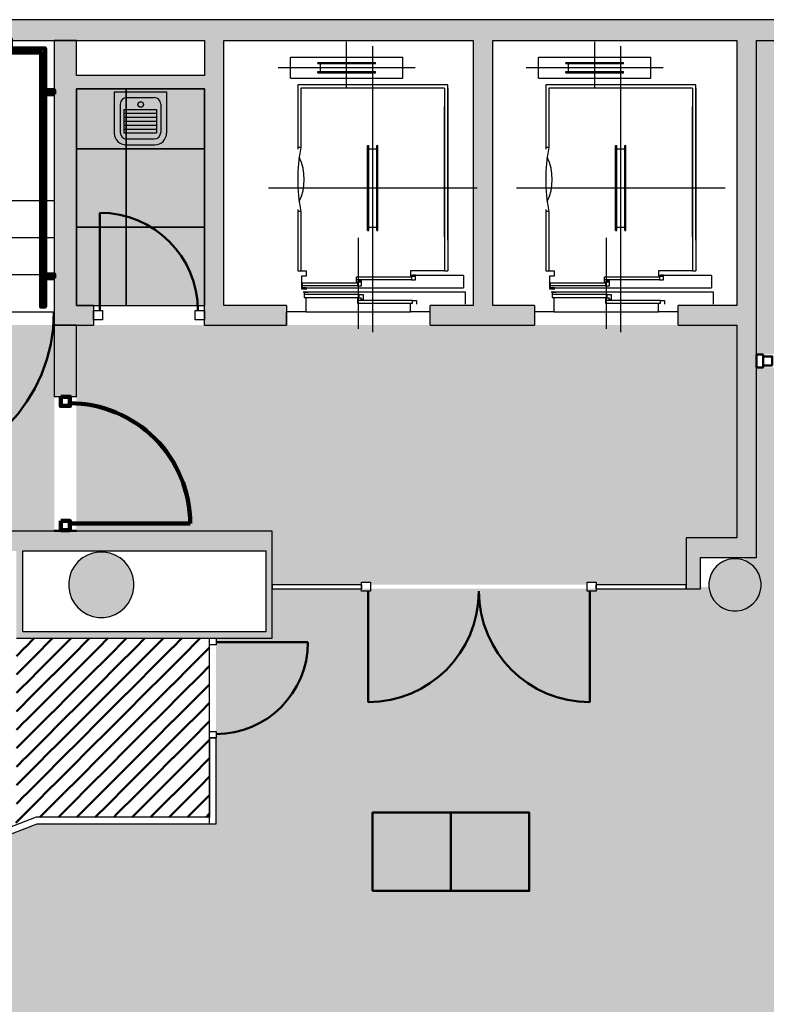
# Model space of a CAD drawing. Header units: metres. Extents: x -1 to 438, y -6 to 42.
# Tile 11 of 13: x 415.51 to 421.23, y 20.69 to 28.23. Entities that reach past the tile are written whole.
import ezdxf

# ---------------------------------------------------------------- set-up
doc = ezdxf.new("R2010")
doc.units = ezdxf.units.M
doc.linetypes.add('CONTINUA', pattern=[0])
doc.linetypes.add('VERDECKT', pattern=[9.525, 6.35, -3.175])
for name, color, linetype, lineweight in [('3D P5 MURS', 7, 'CONTINUA', 25), ('3D P5 MURS NOUS', 7, 'CONTINUA', 25), ('3D P5 PILAR', 7, 'CONTINUA', 25), ('P5 ESCALA 2D', 7, 'CONTINUA', 25), ('P5 FALS SOSTRE', 7, 'CONTINUA', 25), ('P5 MOBLES', 7, 'CONTINUA', 25)]:
    doc.layers.add(name, color=color, linetype=linetype, lineweight=lineweight)

# ---------------------------------------------------------------- blocks, each defined once
blk = doc.blocks.new('_CLOSEDFILLED')
at = {"color": 0, "linetype": 'ByBlock', "lineweight": -2}
blk.add_solid([(-1, 0), (0, 0), (-1, 0)], dxfattribs=at)
blk = doc.blocks.new('OBJETO_COMPLEJO_0')
at = {"layer": '3D P5 MURS NOUS', "color": 240, "linetype": 'CONTINUA', "lineweight": 140, "transparency": 33554687}
for points in [[(411.0148, 28.0082), (411.0148, 28.078), (411.0448, 28.078), (411.0448, 28.0082), (411.0148, 28.0082)], [(412.5148, 28.0082), (412.5148, 28.078), (412.5448, 28.078), (412.5448, 28.0082), (412.5148, 28.0082)], [(413.9648, 28.0082), (413.9648, 28.078), (413.9948, 28.078), (413.9948, 28.0082), (413.9648, 28.0082)], [(415.4148, 28.0082), (415.4148, 28.078), (415.4448, 28.078), (415.4448, 28.0082), (415.4148, 28.0082)], [(410.9304, 25.9895), (410.9004, 25.9896), (410.9003, 28.0082), (415.7064, 28.0082), (415.7064, 26.0308), (415.6764, 26.0308), (415.6764, 27.9782), (410.9302, 27.9782), (410.9304, 25.9895)], [(410.9003, 27.8505), (410.8306, 27.8505), (410.8306, 27.8805), (410.9003, 27.8805), (410.9003, 27.8505)], [(415.7762, 27.6574), (415.7064, 27.6574), (415.7064, 27.6874), (415.7762, 27.6874), (415.7762, 27.6574)], [(415.7762, 26.2474), (415.7064, 26.2474), (415.7064, 26.2774), (415.7762, 26.2774), (415.7762, 26.2474)], [(410.9004, 26.1296), (410.8307, 26.1296), (410.8307, 26.1596), (410.9004, 26.1596), (410.9004, 26.1296)]]:
    blk.add_lwpolyline(points, close=True, dxfattribs=at)
blk = doc.blocks.new('TRAMA_0')
at = {"layer": 'P5 MOBLES', "color": 202, "linetype": 'CONTINUA', "lineweight": 50, "transparency": 33554687}
for p, q in [((415.5527, 23.4195), (415.6226, 23.4895)), ((415.6234, 23.3488), (415.764, 23.4895)), ((415.8355, 23.4195), (415.9054, 23.4895)), ((415.9062, 23.3488), (416.0469, 23.4895)), ((416.1183, 23.4195), (416.1883, 23.4895)), ((416.1891, 23.3488), (416.3297, 23.4895)), ((416.4012, 23.4195), (416.4711, 23.4895)), ((416.4719, 23.3488), (416.6125, 23.4895)), ((416.684, 23.4195), (416.754, 23.4895)), ((416.7547, 23.3488), (416.8954, 23.4895)), ((415.487, 23.3538), (415.5525, 23.4194)), ((415.6941, 23.2781), (415.8354, 23.4194)), ((415.9769, 23.2781), (416.1182, 23.4194)), ((416.2598, 23.2781), (416.401, 23.4194)), ((416.5426, 23.2781), (416.6839, 23.4194)), ((416.8254, 23.2781), (416.9667, 23.4194)), ((416.9669, 23.4195), (416.967, 23.4196)), ((415.487, 23.2124), (415.6232, 23.3487)), ((415.7648, 23.2074), (415.9061, 23.3487)), ((416.0476, 23.2074), (416.1889, 23.3487)), ((416.3305, 23.2074), (416.4718, 23.3487)), ((416.6133, 23.2074), (416.7546, 23.3487)), ((415.5527, 23.1367), (415.6939, 23.278)), ((415.8355, 23.1367), (415.9768, 23.278)), ((416.1183, 23.1367), (416.2596, 23.278)), ((416.4012, 23.1367), (416.5425, 23.278)), ((416.684, 23.1367), (416.8253, 23.278)), ((416.8962, 23.2074), (416.967, 23.2782)), ((415.6234, 23.066), (415.7646, 23.2072)), ((415.9062, 23.066), (416.0475, 23.2072)), ((416.1891, 23.066), (416.3303, 23.2072)), ((416.4719, 23.066), (416.6132, 23.2072)), ((416.7547, 23.066), (416.896, 23.2072)), ((415.487, 23.071), (415.5525, 23.1365)), ((415.6941, 22.9953), (415.8354, 23.1365)), ((415.9769, 22.9953), (416.1182, 23.1365)), ((416.2598, 22.9953), (416.401, 23.1365)), ((416.5426, 22.9953), (416.6839, 23.1365)), ((416.8254, 22.9953), (416.9667, 23.1365)), ((416.9669, 23.1367), (416.967, 23.1368)), ((415.487, 22.9296), (415.6232, 23.0658)), ((415.7648, 22.9245), (415.9061, 23.0658)), ((416.0476, 22.9245), (416.1889, 23.0658)), ((416.3305, 22.9245), (416.4718, 23.0658)), ((416.6133, 22.9245), (416.7546, 23.0658)), ((415.5527, 22.8538), (415.6939, 22.9951)), ((415.8355, 22.8538), (415.9768, 22.9951)), ((416.1183, 22.8538), (416.2596, 22.9951)), ((416.4012, 22.8538), (416.5425, 22.9951)), ((416.684, 22.8538), (416.8253, 22.9951)), ((416.8962, 22.9245), (416.967, 22.9954)), ((415.487, 22.7882), (415.5525, 22.8537)), ((415.6234, 22.7831), (415.7646, 22.9244)), ((415.6941, 22.7124), (415.8354, 22.8537)), ((415.9062, 22.7831), (416.0475, 22.9244)), ((415.9769, 22.7124), (416.1182, 22.8537)), ((416.1891, 22.7831), (416.3303, 22.9244)), ((416.2598, 22.7124), (416.401, 22.8537)), ((416.4719, 22.7831), (416.6132, 22.9244)), ((416.5426, 22.7124), (416.6839, 22.8537)), ((416.7547, 22.7831), (416.896, 22.9244)), ((416.8254, 22.7124), (416.9667, 22.8537)), ((416.9669, 22.8538), (416.967, 22.8539)), ((415.487, 22.6467), (415.6232, 22.783)), ((415.7648, 22.6417), (415.9061, 22.783)), ((416.0476, 22.6417), (416.1889, 22.783)), ((416.3305, 22.6417), (416.4718, 22.783)), ((416.6133, 22.6417), (416.7546, 22.783)), ((415.5527, 22.571), (415.6939, 22.7123)), ((415.8355, 22.571), (415.9768, 22.7123)), ((416.1183, 22.571), (416.2596, 22.7123)), ((416.4012, 22.571), (416.5425, 22.7123)), ((416.684, 22.571), (416.8253, 22.7123)), ((416.8962, 22.6417), (416.967, 22.7125)), ((415.6234, 22.5003), (415.7646, 22.6416)), ((415.9062, 22.5003), (416.0475, 22.6416)), ((416.1891, 22.5003), (416.3303, 22.6416)), ((416.4719, 22.5003), (416.6132, 22.6416)), ((416.7547, 22.5003), (416.896, 22.6416)), ((415.487, 22.5053), (415.5525, 22.5708)), ((415.6941, 22.4296), (415.8354, 22.5708)), ((415.9769, 22.4296), (416.1182, 22.5708)), ((416.2598, 22.4296), (416.401, 22.5708)), ((416.5426, 22.4296), (416.6839, 22.5708)), ((416.8254, 22.4296), (416.9667, 22.5708)), ((416.9669, 22.571), (416.967, 22.5711)), ((415.487, 22.3639), (415.6232, 22.5001)), ((415.7648, 22.3589), (415.9061, 22.5001)), ((416.0476, 22.3589), (416.1889, 22.5001)), ((416.3305, 22.3589), (416.4718, 22.5001)), ((416.6133, 22.3589), (416.7546, 22.5001)), ((415.5527, 22.2881), (415.6939, 22.4294)), ((415.8355, 22.2881), (415.9768, 22.4294)), ((416.1183, 22.2881), (416.2596, 22.4294)), ((416.4012, 22.2881), (416.5425, 22.4294)), ((416.684, 22.2881), (416.8253, 22.4294)), ((416.8962, 22.3589), (416.967, 22.4297)), ((415.6234, 22.2174), (415.7646, 22.3587)), ((415.9062, 22.2174), (416.0475, 22.3587)), ((416.1891, 22.2174), (416.3303, 22.3587)), ((416.4719, 22.2174), (416.6132, 22.3587)), ((416.7547, 22.2174), (416.896, 22.3587)), ((415.487, 22.2225), (415.5525, 22.288)), ((415.6941, 22.1467), (415.8354, 22.288)), ((415.9769, 22.1467), (416.1182, 22.288)), ((416.2598, 22.1467), (416.401, 22.288)), ((416.5426, 22.1467), (416.6839, 22.288)), ((416.8254, 22.1467), (416.9667, 22.288)), ((416.9669, 22.2881), (416.967, 22.2883)), ((415.4819, 22.076), (415.6232, 22.2173)), ((415.8082, 22.1195), (415.9061, 22.2173)), ((416.0911, 22.1195), (416.1889, 22.2173)), ((416.3739, 22.1195), (416.4718, 22.2173)), ((416.6568, 22.1195), (416.7546, 22.2173)), ((415.6668, 22.1195), (415.6939, 22.1466)), ((415.9497, 22.1195), (415.9768, 22.1466)), ((416.2325, 22.1195), (416.2596, 22.1466)), ((416.5153, 22.1195), (416.5425, 22.1466)), ((416.7982, 22.1195), (416.8253, 22.1466)), ((416.9396, 22.1195), (416.967, 22.1468))]:
    blk.add_line(p, q, dxfattribs=at)

msp = doc.modelspace()

# ---------------------------------------------------------------- hatches: boundary and pattern name
at = {"layer": '3D P5 MURS', "linetype": 'CONTINUA', "lineweight": 18, "true_color": 0xa0a0a0, "transparency": 33554687}
for points in [[(426.8464, 28.2282), (401.2904, 28.2282), (401.2587, 28.0682), (426.8133, 28.0682)], [(415.777, 28.0682), (415.777, 25.8895), (415.947, 25.8895), (415.947, 28.0682)], [(417.077, 26.0395), (417.077, 28.0682), (416.927, 28.0682), (416.927, 26.0395)], [(419.137, 26.0395), (419.137, 28.0682), (418.987, 28.0682), (418.987, 26.0395)], [(421.007, 28.0682), (421.007, 24.2595), (421.157, 24.2595), (421.157, 28.0682)], [(415.947, 27.6995), (416.927, 27.6995), (416.927, 27.7995), (415.947, 27.7995)], [(416.077, 25.8895), (416.077, 26.0395), (415.947, 26.0395), (415.947, 25.8895)], [(416.927, 25.8895), (417.557, 25.8895), (417.557, 26.0395), (417.077, 26.0395), (416.927, 26.0395)], [(418.657, 25.8895), (419.457, 25.8895), (419.457, 26.0395), (418.657, 26.0395)], [(420.557, 25.8895), (421.007, 25.8895), (421.007, 26.0395), (420.557, 26.0395)], [(417.447, 24.3095), (410.827, 24.3095), (410.827, 24.1595), (410.867, 24.1595), (410.867, 24.3095), (412.107, 24.3095), (412.107, 24.1595), (417.447, 24.1595)], [(420.7276, 23.8695), (420.7276, 24.2595), (420.6176, 24.2595), (420.6176, 23.8695)], [(421.157, 24.2595), (420.7276, 24.2595), (420.7276, 24.1095), (421.157, 24.1095)], [(415.487, 24.1595), (415.487, 23.5395), (415.537, 23.5395), (415.537, 24.1595)], [(417.447, 23.4895), (417.447, 24.1595), (417.397, 24.1595), (417.397, 23.4895)], [(415.487, 23.4895), (417.397, 23.4895), (417.397, 23.5395), (415.487, 23.5395)]]:
    msp.add_hatch(color=253, dxfattribs=at).paths.add_polyline_path(points)
at = {"layer": '3D P5 MURS NOUS', "linetype": 'CONTINUA', "lineweight": 18, "transparency": 33554687}
for points in [[(415.777, 25.8895), (415.777, 25.3397), (415.947, 25.3397), (415.947, 25.8895)], [(415.947, 24.3095), (415.947, 24.3188), (415.777, 24.3188), (415.777, 24.3095)]]:
    msp.add_hatch(color=220, dxfattribs=at).paths.add_polyline_path(points)
at = {"layer": '3D P5 PILAR', "linetype": 'CONTINUA', "lineweight": 18, "transparency": 33554687}
for points in [[(416.1588, 24.1491), (416.1151, 24.1491), (416.0721, 24.1416), (416.0311, 24.1266), (415.9932, 24.1048), (415.9598, 24.0767), (415.9317, 24.0432), (415.9098, 24.0054), (415.8949, 23.9643), (415.8873, 23.9213), (415.8873, 23.8776), (415.8949, 23.8346), (415.9098, 23.7935), (415.9317, 23.7557), (415.9598, 23.7222), (415.9932, 23.6942), (416.0311, 23.6723), (416.0721, 23.6574), (416.1151, 23.6498), (416.1588, 23.6498), (416.2019, 23.6574), (416.2429, 23.6723), (416.2807, 23.6942), (416.3142, 23.7222), (416.3423, 23.7557), (416.3641, 23.7935), (416.3791, 23.8346), (416.3867, 23.8776), (416.3867, 23.9213), (416.3791, 23.9643), (416.3641, 24.0054), (416.3423, 24.0432), (416.3142, 24.0767), (416.2807, 24.1048), (416.2429, 24.1266), (416.2019, 24.1416)], [(421.0095, 24.0992), (420.9745, 24.0992), (420.9401, 24.0931), (420.9072, 24.0812), (420.877, 24.0637), (420.8502, 24.0412), (420.8277, 24.0145), (420.8103, 23.9842), (420.7983, 23.9514), (420.7922, 23.9169), (420.7922, 23.882), (420.7983, 23.8476), (420.8103, 23.8147), (420.8277, 23.7845), (420.8502, 23.7577), (420.877, 23.7352), (420.9072, 23.7177), (420.9401, 23.7058), (420.9745, 23.6997), (421.0095, 23.6997), (421.0439, 23.7058), (421.0767, 23.7177), (421.107, 23.7352), (421.1338, 23.7577), (421.1562, 23.7845), (421.1737, 23.8147), (421.1857, 23.8476), (421.1917, 23.882), (421.1917, 23.9169), (421.1857, 23.9514), (421.1737, 23.9842), (421.1562, 24.0145), (421.1338, 24.0412), (421.107, 24.0637), (421.0767, 24.0812), (421.0439, 24.0931)]]:
    msp.add_hatch(color=9, dxfattribs=at).paths.add_polyline_path(points)
at = {"layer": 'P5 FALS SOSTRE', "transparency": 33554559}
h = msp.add_hatch(color=256, dxfattribs=at)
h.set_gradient(color1=(178, 251, 170), color2=(178, 251, 170), one_color=1)
h.paths.add_polyline_path([(421.157, 25.6641), (423.6797, 25.6641), (423.6797, 28.0682), (421.157, 28.0682)], flags=0)
h = msp.add_hatch(color=256, dxfattribs=at)
h.set_gradient(color1=(138, 240, 240), color2=(138, 240, 240), one_color=1)
h.paths.add_polyline_path([(415.947, 27.2395), (416.327, 27.2395), (416.327, 27.6995), (415.947, 27.6995)], flags=0)
h = msp.add_hatch(color=256, dxfattribs=at)
h.set_gradient(color1=(138, 240, 240), color2=(138, 240, 240), one_color=1)
h.paths.add_polyline_path([(416.327, 27.2395), (416.927, 27.2395), (416.927, 27.6995), (416.327, 27.6995)], flags=0)
h = msp.add_hatch(color=256, dxfattribs=at)
h.set_gradient(color1=(138, 240, 240), color2=(138, 240, 240), one_color=1)
h.paths.add_polyline_path([(415.947, 26.6395), (416.327, 26.6395), (416.327, 27.2395), (415.947, 27.2395)], flags=0)
h = msp.add_hatch(color=256, dxfattribs=at)
h.set_gradient(color1=(138, 240, 240), color2=(138, 240, 240), one_color=1)
h.paths.add_polyline_path([(416.327, 26.6395), (416.927, 26.6395), (416.927, 27.2395), (416.327, 27.2395)], flags=0)
h = msp.add_hatch(color=256, dxfattribs=at)
h.set_gradient(color1=(138, 240, 240), color2=(138, 240, 240), one_color=1)
h.paths.add_polyline_path([(415.947, 26.0395), (416.327, 26.0395), (416.327, 26.6395), (415.947, 26.6395)], flags=0)
h = msp.add_hatch(color=256, dxfattribs=at)
h.set_gradient(color1=(138, 240, 240), color2=(138, 240, 240), one_color=1)
h.paths.add_polyline_path([(416.327, 26.0395), (416.927, 26.0395), (416.927, 26.6395), (416.327, 26.6395)], flags=0)
at = {"layer": 'P5 FALS SOSTRE', "linetype": 'CONTINUA', "lineweight": 25, "transparency": 33554559}
h = msp.add_hatch(color=7, dxfattribs=at)
h.set_gradient(color1=(240, 190, 130), color2=(240, 190, 130), one_color=1)
h.paths.add_polyline_path([(415.777, 25.8895), (410.827, 25.8895), (410.827, 24.3095), (410.837, 24.3095), (410.837, 24.3095), (415.7507, 24.3095), (415.7508, 24.3095), (415.777, 24.3095)], flags=0)
h = msp.add_hatch(color=7, dxfattribs=at)
h.set_gradient(color1=(240, 190, 130), color2=(240, 190, 130), one_color=1)
h.paths.add_polyline_path([(418.2005, 23.8995), (419.8596, 23.8995), (419.8596, 23.9195), (419.9296, 23.9195), (419.9296, 23.8995), (420.6176, 23.8995), (420.6176, 24.2595), (421.007, 24.2595), (421.007, 25.8895), (415.947, 25.8895), (415.947, 24.3095), (417.447, 24.3095), (417.447, 23.8995), (418.1305, 23.8995), (418.1305, 23.9195), (418.2005, 23.9195)], flags=0)
at = {"layer": 'P5 FALS SOSTRE', "true_color": 0xb2fbaa, "transparency": 33554687}
h = msp.add_hatch(color=71, dxfattribs=at)
h.paths.add_polyline_path([(423.7142, 13.1106), (425.7006, 22.7054), (425.7021, 22.7051), (426.2945, 25.5641), (421.157, 25.5641), (421.157, 24.1095), (421.0525, 24.1095), (421.1338, 24.0412), (421.1562, 24.0145), (421.1737, 23.9842), (421.1857, 23.9514), (421.1917, 23.9169), (421.1917, 23.882), (421.1857, 23.8476), (421.1737, 23.8147), (421.1562, 23.7845), (421.1338, 23.7577), (421.107, 23.7352), (421.0767, 23.7177), (421.0439, 23.7058), (421.0095, 23.6997), (420.9745, 23.6997), (420.9401, 23.7058), (420.9072, 23.7177), (420.877, 23.7352), (420.8502, 23.7577), (420.8277, 23.7845), (420.8103, 23.8147), (420.7983, 23.8476), (420.7922, 23.882), (420.7276, 23.882), (420.7276, 23.8695), (417.447, 23.8695), (417.447, 23.4895), (417.017, 23.4895), (417.017, 22.0695), (415.647, 22.0695), (414.1734, 21.4995), (413.4042, 21.3195), (412.6165, 21.2595), (411.2034, 20.8195), (410.3864, 20.7495), (409.697, 21.2096), (409.697, 22.1096), (409.5916, 22.1096), (409.5472, 22.1511), (409.3435, 22.3221), (409.1312, 22.4822), (408.9108, 22.631), (408.6829, 22.7681), (408.4482, 22.8931), (408.2072, 23.0055), (407.9607, 23.1053), (407.7093, 23.192), (407.507, 23.2501), (407.507, 23.4195), (404.437, 23.4195), (404.437, 13.1106), (406.0493, 13.1106), (406.0493, 13.5918), (405.9788, 13.5077), (405.952, 13.4852), (405.9217, 13.4677), (405.8889, 13.4558), (405.8545, 13.4497), (405.8195, 13.4497), (405.7851, 13.4558), (405.7522, 13.4677), (405.722, 13.4852), (405.6952, 13.5077), (405.6727, 13.5345), (405.6553, 13.5647), (405.6433, 13.5976), (405.6372, 13.632), (405.6372, 13.6669), (405.6433, 13.7014), (405.6553, 13.7342), (405.6727, 13.7645), (405.6952, 13.7912), (405.722, 13.8137), (405.7522, 13.8312), (405.7851, 13.8431), (405.8195, 13.8492), (405.8545, 13.8492), (405.8889, 13.8431), (405.9217, 13.8312), (405.952, 13.8137), (405.9788, 13.7912), (406.0493, 13.7072), (406.0493, 13.7631), (406.0812, 13.7631), (406.1147, 13.9716), (406.7456, 13.7631), (406.8738, 13.7631), (406.8738, 13.7997), (406.8744, 13.7631), (407.3616, 13.7631), (407.3616, 13.1106)])
h.paths.add_polyline_path([(405.9788, 17.9412), (406.0012, 17.9145), (406.0187, 17.8842), (406.0307, 17.8514), (406.0367, 17.8169), (406.0367, 17.782), (406.0307, 17.7476), (406.0187, 17.7147), (406.0012, 17.6845), (405.9788, 17.6577), (405.952, 17.6352), (405.9217, 17.6177), (405.8889, 17.6058), (405.8545, 17.5997), (405.8195, 17.5997), (405.7851, 17.6058), (405.7522, 17.6177), (405.722, 17.6352), (405.6952, 17.6577), (405.6727, 17.6845), (405.6553, 17.7147), (405.6433, 17.7476), (405.6372, 17.782), (405.6372, 17.8169), (405.6433, 17.8514), (405.6553, 17.8842), (405.6727, 17.9145), (405.6952, 17.9412), (405.722, 17.9637), (405.7522, 17.9812), (405.7851, 17.9931), (405.8195, 17.9992), (405.8545, 17.9992), (405.8889, 17.9931), (405.9217, 17.9812), (405.952, 17.9637)], flags=16)
h.paths.add_polyline_path([(410.8487, 17.9637), (410.8755, 17.9412), (410.898, 17.9145), (410.9154, 17.8842), (410.9274, 17.8514), (410.9335, 17.8169), (410.9335, 17.782), (410.9274, 17.7476), (410.9154, 17.7147), (410.898, 17.6845), (410.8755, 17.6577), (410.8487, 17.6352), (410.8185, 17.6177), (410.7856, 17.6058), (410.7512, 17.5997), (410.7163, 17.5997), (410.6818, 17.6058), (410.649, 17.6177), (410.6187, 17.6352), (410.5919, 17.6577), (410.5695, 17.6845), (410.552, 17.7147), (410.54, 17.7476), (410.534, 17.782), (410.534, 17.8169), (410.54, 17.8514), (410.552, 17.8842), (410.5695, 17.9145), (410.5919, 17.9412), (410.6187, 17.9637), (410.649, 17.9812), (410.6818, 17.9931), (410.7163, 17.9992), (410.7512, 17.9992), (410.7856, 17.9931), (410.8185, 17.9812)], flags=16)
h.paths.add_polyline_path([(416.2788, 17.9412), (416.3012, 17.9145), (416.3187, 17.8842), (416.3307, 17.8514), (416.3367, 17.8169), (416.3367, 17.782), (416.3307, 17.7476), (416.3187, 17.7147), (416.3012, 17.6845), (416.2788, 17.6577), (416.252, 17.6352), (416.2217, 17.6177), (416.1889, 17.6058), (416.1545, 17.5997), (416.1195, 17.5997), (416.0851, 17.6058), (416.0522, 17.6177), (416.022, 17.6352), (415.9952, 17.6577), (415.9727, 17.6845), (415.9553, 17.7147), (415.9433, 17.7476), (415.9372, 17.782), (415.9372, 17.8169), (415.9433, 17.8514), (415.9553, 17.8842), (415.9727, 17.9145), (415.9952, 17.9412), (416.022, 17.9637), (416.0522, 17.9812), (416.0851, 17.9931), (416.1195, 17.9992), (416.1545, 17.9992), (416.1889, 17.9931), (416.2217, 17.9812), (416.252, 17.9637)], flags=16)
h.paths.add_polyline_path([(421.107, 17.9637), (421.1338, 17.9412), (421.1562, 17.9145), (421.1737, 17.8842), (421.1857, 17.8514), (421.1917, 17.8169), (421.1917, 17.782), (421.1857, 17.7476), (421.1737, 17.7147), (421.1562, 17.6845), (421.1338, 17.6577), (421.107, 17.6352), (421.0767, 17.6177), (421.0439, 17.6058), (421.0095, 17.5997), (420.9745, 17.5997), (420.9401, 17.6058), (420.9072, 17.6177), (420.877, 17.6352), (420.8502, 17.6577), (420.8277, 17.6845), (420.8103, 17.7147), (420.7983, 17.7476), (420.7922, 17.782), (420.7922, 17.8169), (420.7983, 17.8514), (420.8103, 17.8842), (420.8277, 17.9145), (420.8502, 17.9412), (420.877, 17.9637), (420.9072, 17.9812), (420.9401, 17.9931), (420.9745, 17.9992), (421.0095, 17.9992), (421.0439, 17.9931), (421.0767, 17.9812)], flags=16)
h.paths.add_polyline_path([(421.1338, 14.7112), (421.1562, 14.6845), (421.1737, 14.6542), (421.1857, 14.6214), (421.1917, 14.5869), (421.1917, 14.552), (421.1857, 14.5176), (421.1737, 14.4847), (421.1562, 14.4545), (421.1338, 14.4277), (421.107, 14.4052), (421.0767, 14.3877), (421.0439, 14.3758), (421.0095, 14.3697), (420.9745, 14.3697), (420.9401, 14.3758), (420.9072, 14.3877), (420.877, 14.4052), (420.8502, 14.4277), (420.8277, 14.4545), (420.8103, 14.4847), (420.7983, 14.5176), (420.7922, 14.552), (420.7922, 14.5869), (420.7983, 14.6214), (420.8103, 14.6542), (420.8277, 14.6845), (420.8502, 14.7112), (420.877, 14.7337), (420.9072, 14.7512), (420.9401, 14.7631), (420.9745, 14.7692), (421.0095, 14.7692), (421.0439, 14.7631), (421.0767, 14.7512), (421.107, 14.7337)], flags=16)
h.paths.add_polyline_path([(416.252, 13.8137), (416.2788, 13.7912), (416.3012, 13.7645), (416.3187, 13.7342), (416.3307, 13.7014), (416.3367, 13.6669), (416.3367, 13.632), (416.3307, 13.5976), (416.3187, 13.5647), (416.3012, 13.5345), (416.2788, 13.5077), (416.252, 13.4852), (416.2217, 13.4677), (416.1889, 13.4558), (416.1545, 13.4497), (416.1195, 13.4497), (416.0851, 13.4558), (416.0522, 13.4677), (416.022, 13.4852), (415.9952, 13.5077), (415.9727, 13.5345), (415.9553, 13.5647), (415.9433, 13.5976), (415.9372, 13.632), (415.9372, 13.6669), (415.9433, 13.7014), (415.9553, 13.7342), (415.9727, 13.7645), (415.9952, 13.7912), (416.022, 13.8137), (416.0522, 13.8312), (416.0851, 13.8431), (416.1195, 13.8492), (416.1545, 13.8492), (416.1889, 13.8431), (416.2217, 13.8312)], flags=16)
h.paths.add_polyline_path([(410.8755, 13.7912), (410.898, 13.7645), (410.9154, 13.7342), (410.9274, 13.7014), (410.9335, 13.6669), (410.9335, 13.632), (410.9274, 13.5976), (410.9154, 13.5647), (410.898, 13.5345), (410.8755, 13.5077), (410.8487, 13.4852), (410.8185, 13.4677), (410.7856, 13.4558), (410.7512, 13.4497), (410.7163, 13.4497), (410.6818, 13.4558), (410.649, 13.4677), (410.6187, 13.4852), (410.5919, 13.5077), (410.5695, 13.5345), (410.552, 13.5647), (410.54, 13.5976), (410.534, 13.632), (410.534, 13.6669), (410.54, 13.7014), (410.552, 13.7342), (410.5695, 13.7645), (410.5919, 13.7912), (410.6187, 13.8137), (410.649, 13.8312), (410.6818, 13.8431), (410.7163, 13.8492), (410.7512, 13.8492), (410.7856, 13.8431), (410.8185, 13.8312), (410.8487, 13.8137)], flags=16)

# ---------------------------------------------------------------- linework, layer by layer
at = {"layer": '3D P5 MURS', "color": 7, "linetype": 'CONTINUA', "lineweight": 25, "transparency": 33554687}
for p, q in [((426.8464, 28.2282), (401.2904, 28.2282)), ((408.987, 28.0682), (416.927, 28.0682)), ((415.777, 28.0682), (415.777, 25.8895)), ((415.947, 28.0682), (415.777, 28.0682)), ((415.947, 27.7995), (415.947, 28.0682)), ((416.927, 28.0682), (416.927, 27.7995)), ((417.077, 28.0682), (418.987, 28.0682)), ((417.077, 26.0395), (417.077, 28.0682)), ((418.987, 28.0682), (418.987, 26.0395)), ((419.137, 26.0395), (419.137, 28.0682)), ((419.137, 28.0682), (421.007, 28.0682)), ((421.007, 28.0682), (421.007, 26.0395)), ((421.157, 24.2595), (421.157, 28.0682)), ((421.157, 28.0682), (426.8133, 28.0682)), ((416.927, 27.7995), (415.947, 27.7995)), ((415.947, 27.6995), (416.927, 27.6995)), ((415.947, 26.0395), (415.947, 27.6995)), ((416.927, 27.6995), (416.927, 26.0395)), ((416.077, 26.0395), (415.947, 26.0395)), ((416.077, 26.0395), (416.077, 25.8895)), ((416.927, 25.8895), (416.927, 26.0395)), ((417.557, 26.0395), (417.077, 26.0395)), ((417.557, 26.0395), (417.557, 25.8895)), ((418.657, 25.8895), (418.657, 26.0395)), ((418.987, 26.0395), (418.657, 26.0395)), ((419.457, 26.0395), (419.137, 26.0395)), ((419.457, 26.0395), (419.457, 25.8895)), ((420.557, 25.8895), (420.557, 26.0395)), ((421.007, 26.0395), (420.557, 26.0395)), ((415.777, 25.8895), (415.947, 25.8895)), ((415.947, 25.8895), (416.077, 25.8895)), ((416.927, 25.8895), (417.557, 25.8895)), ((418.657, 25.8895), (419.457, 25.8895)), ((420.557, 25.8895), (421.007, 25.8895)), ((421.007, 25.8895), (421.007, 24.2595)), ((417.447, 24.3095), (410.827, 24.3095)), ((417.447, 24.1595), (417.447, 24.3095)), ((420.7276, 24.2595), (420.6176, 24.2595)), ((420.6176, 24.2595), (420.6176, 23.8995)), ((421.007, 24.2595), (420.7276, 24.2595)), ((421.157, 24.1095), (421.157, 24.2595)), ((415.537, 24.1595), (417.397, 24.1595)), ((415.537, 23.5395), (415.537, 24.1595)), ((417.397, 24.1595), (417.397, 23.5395)), ((417.447, 23.8995), (417.447, 24.1595)), ((420.7276, 23.8695), (420.7276, 24.1095)), ((420.7276, 24.1095), (421.157, 24.1095)), ((418.1305, 23.8995), (417.447, 23.8995)), ((417.447, 23.8995), (417.447, 23.8695)), ((417.447, 23.8695), (417.447, 23.8995)), ((417.447, 23.8695), (418.1305, 23.8695)), ((417.447, 23.4895), (417.447, 23.8695)), ((418.1305, 23.8995), (418.1305, 23.8695)), ((419.9296, 23.8695), (419.9296, 23.8995)), ((420.6176, 23.8995), (419.9296, 23.8995)), ((419.9296, 23.8695), (420.6176, 23.8695)), ((420.6176, 23.8995), (420.6176, 23.8695)), ((420.6176, 23.8695), (420.6176, 23.8995)), ((420.6176, 23.8695), (420.7276, 23.8695)), ((417.397, 23.5395), (415.537, 23.5395)), ((415.487, 23.4895), (416.967, 23.4895)), ((416.967, 23.4895), (417.017, 23.4895)), ((417.017, 23.4895), (417.397, 23.4895)), ((417.397, 23.4895), (417.447, 23.4895)), ((416.967, 22.7261), (417.017, 22.7261)), ((416.967, 22.7261), (416.967, 22.1195)), ((417.017, 22.0695), (417.017, 22.7261)), ((415.6377, 22.1195), (414.1586, 21.5474)), ((416.967, 22.1195), (415.6377, 22.1195)), ((414.1734, 21.4995), (415.647, 22.0695)), ((415.647, 22.0695), (416.967, 22.0695)), ((416.967, 22.0695), (417.017, 22.0695))]:
    msp.add_line(p, q, dxfattribs=at)
at = {"layer": '3D P5 MURS', "color": 202, "linetype": 'CONTINUA', "lineweight": 50, "transparency": 33554687}
for p, q in [((416.127, 25.9995), (416.127, 26.7495)), ((418.1805, 23.8495), (418.1805, 23.0004)), ((419.8796, 23.8495), (419.8796, 23.0004)), ((417.017, 23.4595), (417.7203, 23.4595))]:
    msp.add_line(p, q, dxfattribs=at)
at = {"layer": '3D P5 MURS', "color": 7, "linetype": 'CONTINUA', "lineweight": 25, "transparency": 33554687}
for points in [[(416.147, 25.9295), (416.077, 25.9295), (416.077, 25.9995), (416.147, 25.9995), (416.147, 25.9295)], [(416.927, 25.9295), (416.857, 25.9295), (416.857, 25.9995), (416.927, 25.9995), (416.927, 25.9295)], [(418.1305, 23.9195), (418.2005, 23.9195), (418.2005, 23.8495), (418.1305, 23.8495), (418.1305, 23.9195)], [(419.8596, 23.9195), (419.9296, 23.9195), (419.9296, 23.8495), (419.8596, 23.8495), (419.8596, 23.9195)], [(416.967, 23.4395), (416.967, 23.4895), (417.017, 23.4895), (417.017, 23.4395), (416.967, 23.4395)], [(416.967, 22.7261), (416.967, 22.7761), (417.017, 22.7761), (417.017, 22.7261), (416.967, 22.7261)]]:
    msp.add_lwpolyline(points, close=True, dxfattribs=at)
at = {"layer": '3D P5 MURS', "color": 202, "linetype": 'CONTINUA', "lineweight": 50, "transparency": 33554687}
for centre, radius, start, end in [((416.127, 25.9995), 0.75, 0, 90), ((418.1805, 23.8495), 0.849, 270, 0), ((419.8796, 23.8495), 0.849, 180, 270), ((417.017, 23.4595), 0.7033, 270, 0)]:
    msp.add_arc(centre, radius, start, end, dxfattribs=at)
at = {"layer": '3D P5 MURS NOUS', "color": 7, "linetype": 'CONTINUA', "lineweight": 25, "transparency": 33554687}
for p, q in [((415.777, 25.8895), (415.777, 25.3397)), ((415.947, 25.8895), (415.777, 25.8895)), ((415.947, 25.3397), (415.947, 25.8895)), ((415.947, 25.3397), (415.777, 25.3397)), ((415.777, 24.3188), (415.947, 24.3188)), ((415.777, 24.3188), (415.777, 24.3095)), ((415.777, 24.3095), (415.947, 24.3095)), ((415.947, 24.3095), (415.947, 24.3188))]:
    msp.add_line(p, q, dxfattribs=at)
at = {"layer": '3D P5 MURS NOUS', "color": 4, "linetype": 'CONTINUA', "lineweight": 50, "transparency": 33554687}
for p, q in [((421.207, 25.6641), (421.157, 25.6641)), ((421.157, 25.6641), (421.157, 25.5641)), ((421.207, 25.6641), (421.207, 25.5641)), ((421.157, 25.5641), (421.207, 25.5641))]:
    msp.add_line(p, q, dxfattribs=at)
at = {"layer": '3D P5 MURS NOUS', "color": 240, "linetype": 'CONTINUA', "lineweight": 140, "transparency": 33554687}
msp.add_line((415.897, 24.3688), (416.8179, 24.3688), dxfattribs=at)
at = {"layer": '3D P5 MURS NOUS', "color": 4, "linetype": 'CONTINUA', "lineweight": 50, "transparency": 33554687}
msp.add_lwpolyline([(421.277, 25.5791), (421.207, 25.5791), (421.207, 25.6491), (421.277, 25.6491), (421.277, 25.5791)], close=True, dxfattribs=at)
at = {"layer": '3D P5 MURS NOUS', "color": 240, "linetype": 'CONTINUA', "lineweight": 140, "transparency": 33554687}
for points in [[(415.827, 25.3397), (415.827, 25.2697), (415.897, 25.2697), (415.897, 25.3397), (415.827, 25.3397)], [(415.827, 24.3888), (415.827, 24.3188), (415.897, 24.3188), (415.897, 24.3888), (415.827, 24.3888)]]:
    msp.add_lwpolyline(points, close=True, dxfattribs=at)
msp.add_ellipse((415.897, 24.3688), major_axis=(0, -0.9209), ratio=1, start_param=1.570796, end_param=3.141593, dxfattribs=at)
at = {"layer": '3D P5 PILAR', "color": 7, "linetype": 'CONTINUA', "lineweight": 25, "transparency": 33554687}
for p, q in [((416.0721, 24.1416), (416.0311, 24.1266)), ((416.1151, 24.1491), (416.0721, 24.1416)), ((416.1588, 24.1491), (416.1151, 24.1491)), ((416.2019, 24.1416), (416.1588, 24.1491)), ((416.2429, 24.1266), (416.2019, 24.1416)), ((415.9598, 24.0767), (415.9317, 24.0432)), ((415.9932, 24.1048), (415.9598, 24.0767)), ((416.0311, 24.1266), (415.9932, 24.1048)), ((416.2807, 24.1048), (416.2429, 24.1266)), ((416.3142, 24.0767), (416.2807, 24.1048)), ((416.3423, 24.0432), (416.3142, 24.0767)), ((420.877, 24.0637), (420.8502, 24.0412)), ((420.9072, 24.0812), (420.877, 24.0637)), ((420.9401, 24.0931), (420.9072, 24.0812)), ((420.9745, 24.0992), (420.9401, 24.0931)), ((421.0095, 24.0992), (420.9745, 24.0992)), ((421.0439, 24.0931), (421.0095, 24.0992)), ((421.0767, 24.0812), (421.0439, 24.0931)), ((421.107, 24.0637), (421.0767, 24.0812)), ((421.1338, 24.0412), (421.107, 24.0637)), ((415.9098, 24.0054), (415.8949, 23.9643)), ((415.9317, 24.0432), (415.9098, 24.0054)), ((416.3641, 24.0054), (416.3423, 24.0432)), ((416.3791, 23.9643), (416.3641, 24.0054)), ((420.8277, 24.0145), (420.8103, 23.9842)), ((420.8502, 24.0412), (420.8277, 24.0145)), ((421.1562, 24.0145), (421.1338, 24.0412)), ((421.1737, 23.9842), (421.1562, 24.0145)), ((415.8949, 23.9643), (415.8873, 23.9213)), ((415.8873, 23.9213), (415.8873, 23.8776)), ((416.3867, 23.9213), (416.3791, 23.9643)), ((416.3867, 23.8776), (416.3867, 23.9213)), ((420.7983, 23.9514), (420.7922, 23.9169)), ((420.7922, 23.9169), (420.7922, 23.882)), ((420.8103, 23.9842), (420.7983, 23.9514)), ((421.1857, 23.9514), (421.1737, 23.9842)), ((421.1917, 23.9169), (421.1857, 23.9514)), ((421.1917, 23.882), (421.1917, 23.9169)), ((415.8873, 23.8776), (415.8949, 23.8346)), ((415.8949, 23.8346), (415.9098, 23.7935)), ((416.3641, 23.7935), (416.3791, 23.8346)), ((416.3791, 23.8346), (416.3867, 23.8776)), ((420.7922, 23.882), (420.7983, 23.8476)), ((420.7983, 23.8476), (420.8103, 23.8147)), ((421.1737, 23.8147), (421.1857, 23.8476)), ((421.1857, 23.8476), (421.1917, 23.882)), ((415.9098, 23.7935), (415.9317, 23.7557)), ((416.3423, 23.7557), (416.3641, 23.7935)), ((420.8103, 23.8147), (420.8277, 23.7845)), ((420.8277, 23.7845), (420.8502, 23.7577)), ((421.1338, 23.7577), (421.1562, 23.7845)), ((421.1562, 23.7845), (421.1737, 23.8147)), ((415.9317, 23.7557), (415.9598, 23.7222)), ((415.9598, 23.7222), (415.9932, 23.6942)), ((415.9932, 23.6942), (416.0311, 23.6723)), ((416.2429, 23.6723), (416.2807, 23.6942)), ((416.2807, 23.6942), (416.3142, 23.7222)), ((416.3142, 23.7222), (416.3423, 23.7557)), ((420.8502, 23.7577), (420.877, 23.7352)), ((420.877, 23.7352), (420.9072, 23.7177)), ((420.9072, 23.7177), (420.9401, 23.7058)), ((420.9401, 23.7058), (420.9745, 23.6997)), ((420.9745, 23.6997), (421.0095, 23.6997)), ((421.0095, 23.6997), (421.0439, 23.7058)), ((421.0439, 23.7058), (421.0767, 23.7177)), ((421.0767, 23.7177), (421.107, 23.7352)), ((421.107, 23.7352), (421.1338, 23.7577)), ((416.0311, 23.6723), (416.0721, 23.6574)), ((416.0721, 23.6574), (416.1151, 23.6498)), ((416.1151, 23.6498), (416.1588, 23.6498)), ((416.1588, 23.6498), (416.2019, 23.6574)), ((416.2019, 23.6574), (416.2429, 23.6723))]:
    msp.add_line(p, q, dxfattribs=at)
at = {"layer": 'P5 ESCALA 2D', "color": 7, "lineweight": 25, "transparency": 33554687}
for p, q in [((418.017, 27.7115), (418.017, 28.0595)), ((419.917, 27.7115), (419.917, 28.0595)), ((418.217, 25.8335), (418.217, 28.0245)), ((420.117, 25.8335), (420.117, 28.0245)), ((417.587, 27.7815), (417.587, 27.9415)), ((417.587, 27.9415), (418.447, 27.9415)), ((418.447, 27.7815), (418.447, 27.9415)), ((419.487, 27.9415), (420.347, 27.9415)), ((419.487, 27.7815), (419.487, 27.9415)), ((420.347, 27.7815), (420.347, 27.9415)), ((417.492, 27.8615), (418.542, 27.8615)), ((417.797, 27.9015), (418.237, 27.9015)), ((417.797, 27.8915), (417.797, 27.9015)), ((417.797, 27.8915), (418.237, 27.8915)), ((417.797, 27.8215), (417.797, 27.8315)), ((417.797, 27.8315), (418.237, 27.8315)), ((417.817, 27.8315), (417.817, 27.8915)), ((418.217, 27.8315), (418.217, 27.8915)), ((418.237, 27.8915), (418.237, 27.9015)), ((418.237, 27.8215), (418.237, 27.8315)), ((419.392, 27.8615), (420.442, 27.8615)), ((419.697, 27.8915), (419.697, 27.9015)), ((419.697, 27.9015), (420.137, 27.9015)), ((419.697, 27.8915), (420.137, 27.8915)), ((419.697, 27.8315), (420.137, 27.8315)), ((419.697, 27.8215), (419.697, 27.8315)), ((419.717, 27.8315), (419.717, 27.8915)), ((420.117, 27.8315), (420.117, 27.8915)), ((420.137, 27.8915), (420.137, 27.9015)), ((420.137, 27.8215), (420.137, 27.8315)), ((417.587, 27.7815), (418.447, 27.7815)), ((417.797, 27.8215), (418.237, 27.8215)), ((419.487, 27.7815), (420.347, 27.7815)), ((419.697, 27.8215), (420.137, 27.8215)), ((416.927, 27.6995), (415.947, 27.6995)), ((418.792, 27.7295), (417.642, 27.7295)), ((417.642, 27.7295), (417.642, 27.2375)), ((418.767, 27.7045), (417.667, 27.7045)), ((417.667, 27.7045), (417.667, 27.2495)), ((418.767, 27.7045), (418.767, 26.3045)), ((418.792, 26.5395), (418.792, 27.7295)), ((418.792, 27.7045), (418.792, 26.3045)), ((419.542, 27.7295), (419.542, 27.2375)), ((420.692, 27.7295), (419.542, 27.7295)), ((419.567, 27.7045), (419.567, 27.2495)), ((420.667, 27.7045), (419.567, 27.7045)), ((420.667, 27.7045), (420.667, 26.3045)), ((420.692, 26.5395), (420.692, 27.7295)), ((420.692, 27.7045), (420.692, 26.3045)), ((418.767, 26.5645), (418.767, 27.5645)), ((420.667, 26.5645), (420.667, 27.5645)), ((417.667, 27.2495), (417.642, 27.2495)), ((418.177, 27.2645), (418.187, 27.2645)), ((418.177, 26.6145), (418.177, 27.2645)), ((418.187, 26.6145), (418.187, 27.2645)), ((418.187, 27.2395), (418.247, 27.2395)), ((418.247, 27.2645), (418.257, 27.2645)), ((418.247, 26.6145), (418.247, 27.2645)), ((418.257, 26.6145), (418.257, 27.2645)), ((419.567, 27.2495), (419.542, 27.2495)), ((420.077, 26.6145), (420.077, 27.2645)), ((420.077, 27.2645), (420.087, 27.2645)), ((420.087, 26.6145), (420.087, 27.2645)), ((420.087, 27.2395), (420.147, 27.2395)), ((420.147, 26.6145), (420.147, 27.2645)), ((420.147, 27.2645), (420.157, 27.2645)), ((420.157, 26.6145), (420.157, 27.2645)), ((417.417, 26.9395), (419.017, 26.9395)), ((419.317, 26.9395), (420.917, 26.9395)), ((415.777, 26.8395), (414.607, 26.8395)), ((417.642, 26.7735), (417.642, 26.3045)), ((417.667, 26.7595), (417.642, 26.7595)), ((417.667, 26.7595), (417.667, 26.3045)), ((419.542, 26.7735), (419.542, 26.3045)), ((419.567, 26.7595), (419.542, 26.7595)), ((419.567, 26.7595), (419.567, 26.3045)), ((418.187, 26.6395), (418.247, 26.6395)), ((420.087, 26.6395), (420.147, 26.6395)), ((415.777, 26.5561), (414.607, 26.5561)), ((418.107, 25.8605), (418.107, 26.5585)), ((418.177, 26.6145), (418.187, 26.6145)), ((418.247, 26.6145), (418.257, 26.6145)), ((420.007, 25.8605), (420.007, 26.5585)), ((420.077, 26.6145), (420.087, 26.6145)), ((420.147, 26.6145), (420.157, 26.6145)), ((415.777, 26.2728), (414.607, 26.2728)), ((417.642, 26.3045), (417.707, 26.3045)), ((418.912, 26.2685), (418.507, 26.2685)), ((418.767, 26.3045), (418.792, 26.3045)), ((418.912, 26.2685), (418.912, 26.1745)), ((419.542, 26.3045), (419.607, 26.3045)), ((420.812, 26.2685), (420.407, 26.2685)), ((420.667, 26.3045), (420.692, 26.3045)), ((420.812, 26.2685), (420.812, 26.1745)), ((417.672, 26.1745), (418.912, 26.1745)), ((418.1, 26.1905), (417.678, 26.1905)), ((418.514, 26.2355), (418.092, 26.2355)), ((419.572, 26.1745), (420.812, 26.1745)), ((420, 26.1905), (419.578, 26.1905)), ((420.414, 26.2355), (419.992, 26.2355)), ((418.114, 26.1225), (417.692, 26.1225)), ((417.707, 26.0495), (417.707, 26.1005)), ((420.014, 26.1225), (419.592, 26.1225)), ((419.607, 26.0495), (419.607, 26.1005)), ((417.707, 25.9895), (417.707, 26.0495)), ((418.522, 26.0775), (418.1, 26.0775)), ((418.507, 25.9895), (418.507, 26.0495)), ((419.607, 25.9895), (419.607, 26.0495)), ((420.422, 26.0775), (420, 26.0775)), ((420.407, 25.9895), (420.407, 26.0495)), ((410.827, 25.9895), (415.777, 25.9895)), ((417.557, 25.8895), (417.557, 25.9895)), ((417.707, 25.9895), (417.557, 25.9895)), ((417.707, 25.9895), (418.507, 25.9895)), ((418.657, 25.9895), (418.507, 25.9895)), ((418.657, 25.8895), (418.657, 25.9895)), ((419.607, 25.9895), (419.457, 25.9895)), ((419.607, 25.9895), (420.407, 25.9895)), ((420.557, 25.9895), (420.407, 25.9895)), ((416.967, 22.0695), (416.967, 23.4895))]:
    msp.add_line(p, q, dxfattribs=at)
at = {"layer": 'P5 ESCALA 2D', "color": 7, "linetype": 'CONTINUA', "lineweight": 25, "transparency": 33554687}
for p, q in [((416.2366, 27.6767), (416.6373, 27.6767)), ((416.2366, 27.6767), (416.2366, 27.36)), ((416.3318, 27.6316), (416.5422, 27.6316)), ((416.6373, 27.6767), (416.6373, 27.36)), ((416.2817, 27.5815), (416.2817, 27.365)), ((416.3105, 27.5411), (416.3105, 27.3608)), ((416.3105, 27.5411), (416.5609, 27.5411)), ((416.5609, 27.5411), (416.5609, 27.3608)), ((416.5922, 27.5815), (416.5922, 27.365)), ((416.3105, 27.511), (416.5609, 27.511)), ((416.3105, 27.481), (416.5609, 27.481)), ((416.3105, 27.4509), (416.5609, 27.4509)), ((416.3105, 27.4209), (416.5609, 27.4209)), ((416.3105, 27.3908), (416.5609, 27.3908)), ((416.3105, 27.3608), (416.5609, 27.3608)), ((416.3318, 27.315), (416.5422, 27.315)), ((416.3268, 27.2699), (416.5472, 27.2699))]:
    msp.add_line(p, q, dxfattribs=at)
at = {"layer": 'P5 ESCALA 2D', "color": 7, "lineweight": 25, "transparency": 33554687}
for points in [[(417.667, 26.3045), (417.707, 26.3045), (417.707, 26.2635), (417.672, 26.2635), (417.672, 26.1675), (417.712, 26.1675)], [(418.122, 26.2185), (418.092, 26.2185), (418.092, 26.2575), (418.514, 26.2575), (418.514, 26.2355), (418.544, 26.2355), (418.544, 26.2725), (418.524, 26.2725)], [(418.767, 26.3045), (418.507, 26.3045), (418.507, 26.2635), (418.537, 26.2635)], [(419.567, 26.3045), (419.607, 26.3045), (419.607, 26.2635), (419.572, 26.2635), (419.572, 26.1675), (419.612, 26.1675)], [(420.022, 26.2185), (419.992, 26.2185), (419.992, 26.2575), (420.414, 26.2575), (420.414, 26.2355), (420.444, 26.2355), (420.444, 26.2725), (420.424, 26.2725)], [(420.667, 26.3045), (420.407, 26.3045), (420.407, 26.2635), (420.437, 26.2635)], [(417.708, 26.1735), (417.678, 26.1735), (417.678, 26.2125), (418.1, 26.2125), (418.1, 26.1905), (418.13, 26.1905), (418.13, 26.2275), (418.11, 26.2275)], [(419.608, 26.1735), (419.578, 26.1735), (419.578, 26.2125), (420, 26.2125), (420, 26.1905), (420.03, 26.1905), (420.03, 26.2275), (420.01, 26.2275)], [(417.685, 26.1445), (418.925, 26.1445), (418.925, 26.0495)], [(417.722, 26.1395), (417.692, 26.1395), (417.692, 26.1005), (418.114, 26.1005), (418.114, 26.1225), (418.144, 26.1225), (418.144, 26.0855), (418.124, 26.0855)], [(419.585, 26.1445), (420.825, 26.1445), (420.825, 26.0495)], [(419.622, 26.1395), (419.592, 26.1395), (419.592, 26.1005), (420.014, 26.1005), (420.014, 26.1225), (420.044, 26.1225), (420.044, 26.0855), (420.024, 26.0855)], [(418.13, 26.0945), (418.1, 26.0945), (418.1, 26.0555), (418.522, 26.0555), (418.522, 26.0775), (418.552, 26.0775), (418.552, 26.0495)], [(420.03, 26.0945), (420, 26.0945), (420, 26.0555), (420.422, 26.0555), (420.422, 26.0775), (420.452, 26.0775), (420.452, 26.0495)]]:
    msp.add_lwpolyline(points, dxfattribs=at)
at = {"layer": 'P5 ESCALA 2D', "color": 7, "linetype": 'CONTINUA', "lineweight": 25, "transparency": 33554687}
msp.add_circle((416.4396, 27.5788), 0.0213, dxfattribs=at)
for centre, radius, start, end in [((416.3318, 27.5815), 0.0501, 90, 180), ((416.5422, 27.5815), 0.0501, 0, 90), ((416.3268, 27.36), 0.0902, 180, 270), ((416.3318, 27.365), 0.0501, 180, 270), ((416.5422, 27.365), 0.0501, 270, 0), ((416.5472, 27.36), 0.0902, 270, 0)]:
    msp.add_arc(centre, radius, start, end, dxfattribs=at)
at = {"layer": 'P5 ESCALA 2D', "color": 7, "lineweight": 25, "transparency": 33554687}
for centre, radius, start, end in [((418.855, 27.0045), 1.213, 168.34732, 191.65268), ((420.755, 27.0045), 1.213, 168.34732, 191.65268), ((417.293, 27.0045), 0.399, 334.78151, 25.21849), ((419.193, 27.0045), 0.399, 334.78151, 25.21849)]:
    msp.add_arc(centre, radius, start, end, dxfattribs=at)
at = {"layer": 'P5 FALS SOSTRE', "color": 7, "linetype": 'CONTINUA', "lineweight": 25, "transparency": 33554687}
for points in [[(415.947, 27.2395), (416.327, 27.2395), (416.327, 27.6995), (415.947, 27.6995), (415.947, 27.2395)], [(416.327, 27.2395), (416.927, 27.2395), (416.927, 27.6995), (416.327, 27.6995), (416.327, 27.2395)], [(415.947, 26.6395), (416.327, 26.6395), (416.327, 27.2395), (415.947, 27.2395), (415.947, 26.6395)], [(416.327, 26.6395), (416.927, 26.6395), (416.927, 27.2395), (416.327, 27.2395), (416.327, 26.6395)], [(415.947, 26.0395), (416.327, 26.0395), (416.327, 26.6395), (415.947, 26.6395), (415.947, 26.0395)], [(416.327, 26.0395), (416.927, 26.0395), (416.927, 26.6395), (416.327, 26.6395), (416.327, 26.0395)]]:
    msp.add_lwpolyline(points, close=True, dxfattribs=at)
at = {"layer": 'P5 MOBLES', "color": 202, "linetype": 'CONTINUA', "lineweight": 50, "transparency": 33554687}
for points in [[(418.2152, 21.5544), (418.2152, 22.1544), (418.8152, 22.1544), (418.8152, 21.5544), (418.2152, 21.5544)], [(418.8152, 21.5544), (418.8152, 22.1544), (419.4152, 22.1544), (419.4152, 21.5544), (418.8152, 21.5544)]]:
    msp.add_lwpolyline(points, close=True, dxfattribs=at)
at = {"layer": 'P5 MOBLES', "color": 202, "linetype": 'VERDECKT', "lineweight": 50, "transparency": 33554687}
msp.add_arc((414.5321, 25.9883), 1.2418, 271.20064, 0, dxfattribs=at)

# ---------------------------------------------------------------- block references
at = {"layer": '3D P5 MURS NOUS', "color": 240, "linetype": 'CONTINUA', "lineweight": 140, "transparency": 33554687}
msp.add_blockref('OBJETO_COMPLEJO_0', (0, 0), dxfattribs=at)
at = {"layer": '3D P5 PILAR', "color": 7, "linetype": 'CONTINUA', "lineweight": 25, "transparency": 33554687, "xscale": 0.0002666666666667, "yscale": 0.0002666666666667, "zscale": 0.0002666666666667}
for p in [(416.137, 23.8995), (420.992, 23.8995)]:
    msp.add_blockref('_CLOSEDFILLED', p, dxfattribs=at)
at = {"layer": 'P5 MOBLES', "color": 202, "linetype": 'CONTINUA', "lineweight": 50, "transparency": 33554687}
msp.add_blockref('TRAMA_0', (0, 0), dxfattribs=at)

doc.saveas('drawing.dxf')
